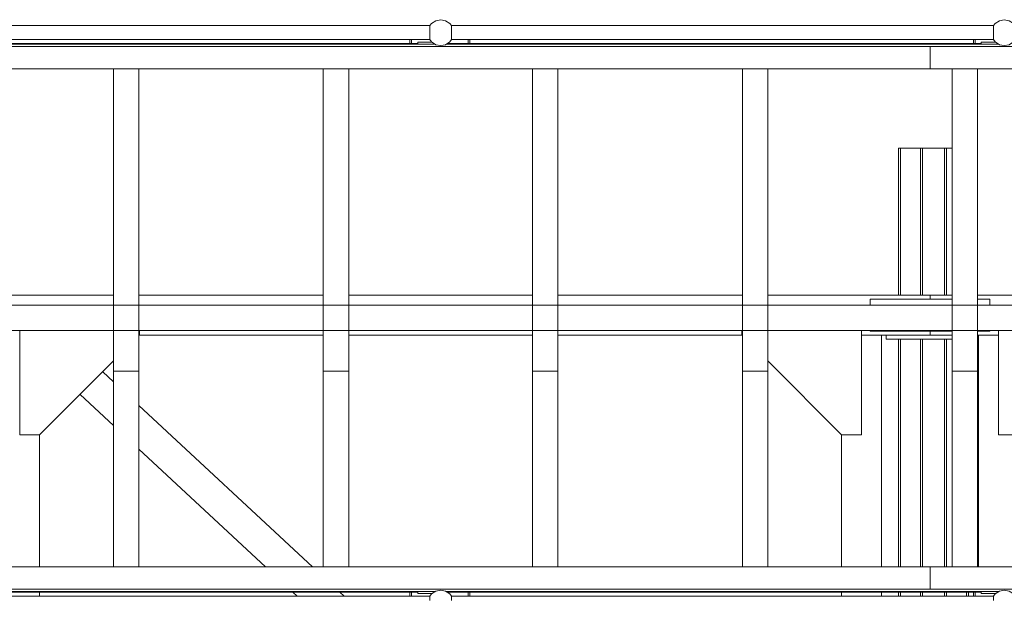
# Model space of a CAD drawing. Header units: millimetres. Extents: x 53746 to 116821, y -810352 to -765802.
# Tile 118 of 256: x 67052 to 69516, y -773252 to -771798. Entities that reach past the tile are written whole.
import ezdxf

# ---------------------------------------------------------------- set-up
doc = ezdxf.new("R2010")
doc.units = ezdxf.units.MM
doc.header["$MEASUREMENT"] = 0
for name, color, linetype, lineweight in [('Main Cradle Rails', 7, 'Continuous', 0), ('Side Cradle Stbd', 7, 'Continuous', 0), ('Side Cradle Tower Platform', 7, 'Continuous', 0), ('Side Slip Rails', 7, 'Continuous', 0)]:
    doc.layers.add(name, color=color, linetype=linetype, lineweight=lineweight)

# ---------------------------------------------------------------- blocks, each defined once
blk = doc.blocks.new('*U57')
at = {"layer": 'Side Cradle Stbd', "color": 7, "linetype": 'Continuous', "lineweight": 0}
for p, q in [((-17996.4, 15589.3), (-18402.6, 15589.3)), ((-17471.4, 15589.3), (-17932.9, 15589.3)), ((-16947.6, 15589.3), (-17407.9, 15589.3)), ((-16741.7, 15589.3), (-16884.1, 15589.3)), ((-16422.6, 15589.3), (-16741.7, 15589.3)), ((-15952.9, 15589.3), (-16359.1, 15589.3)), ((-16102.9, 15564), (-16102.9, 15579.3)), ((-16102.9, 15579.3), (-15897.6, 15579.3)), ((-15897.6, 15589.3), (-15952.9, 15589.3)), ((-15372.6, 15589.3), (-15834.1, 15589.3)), ((-15834.1, 15579.3), (-15802.9, 15579.3)), ((-15802.9, 15579.3), (-15802.9, 15564)), ((-17471.4, 15489.3), (-17931.4, 15489.3)), ((-16947.6, 15489.3), (-17407.9, 15489.3)), ((-16741.7, 15489.3), (-16884.1, 15489.3)), ((-16424.1, 15489.3), (-16741.7, 15489.3)), ((-15952.9, 15489.3), (-16124.1, 15489.3)), ((-16102.9, 15499.3), (-16102.9, 15500.5)), ((-15897.6, 15499.3), (-16102.9, 15499.3)), ((-16074.1, 15489.3), (-16074.1, 14909.3)), ((-16062.9, 15479.3), (-16062.9, 15489.3)), ((-16062.9, 15479.3), (-16038.4, 15479.3)), ((-15897.6, 15489.3), (-15952.9, 15489.3)), ((-15802.9, 15499.3), (-15834.1, 15499.3)), ((-15831.6, 15489.3), (-15834.1, 15489.3)), ((-15831.6, 14909.3), (-15831.6, 15489.3)), ((-15802.9, 15500.5), (-15802.9, 15499.3)), ((-17996.4, 15371.8), (-18023.6, 15397.1)), ((-17996.4, 15262.6), (-18080.2, 15340.5)), ((-17498.4, 14909.3), (-17932.9, 15312.8)), ((-18181.4, 14909.3), (-18181.4, 15239.3)), ((-16174.1, 15239.3), (-16174.1, 14909.3)), ((-17616, 14909.3), (-17932.9, 15203.6)), ((-18181.4, 14835.8), (-18181.4, 14845.8)), ((-17536.8, 14835.8), (-17547.6, 14845.8)), ((-17419.3, 14835.8), (-17430, 14845.8)), ((-16174.1, 14845.8), (-16174.1, 14835.8)), ((-16074.1, 14845.8), (-16074.1, 14835.8))]:
    blk.add_line(p, q, dxfattribs=at)
at = {"layer": 'Side Cradle Stbd', "color": 7, "linetype": 'Continuous', "lineweight": 0, "flags": 128}
for points in [[(-15952.9, 15589.3), (-15952.9, 15589.3), (-15952.9, 15579.3)], [(-18231.4, 15500.5), (-18231.4, 15239.3), (-18181.4, 15239.3), (-17996.4, 15424.3)], [(-17932.9, 15487.8), (-17931.4, 15489.3), (-17931.4, 15500.5)], [(-16422.6, 15487.8), (-16424.1, 15489.3), (-16424.1, 15500.5)], [(-16124.1, 15500.5), (-16124.1, 15239.3), (-16174.1, 15239.3), (-16359.1, 15424.3)], [(-15897.6, 15479.3), (-15902.9, 15479.3), (-15952.9, 15479.3), (-16038.4, 15479.3)], [(-15952.9, 15499.3), (-15952.9, 15489.3), (-15952.9, 15489.3)], [(-15781.6, 15489.3), (-15831.6, 15489.3), (-15831.6, 15489.3)], [(-15781.6, 15500.5), (-15781.6, 15239.3), (-15731.6, 15239.3), (-15481.6, 15489.3), (-15481.6, 15500.5)]]:
    blk.add_lwpolyline(points, dxfattribs=at)
at = {"layer": 'Side Cradle Tower Platform', "color": 7, "linetype": 'Continuous', "lineweight": 0}
for p, q in [((-18561.2, 16263.8), (-17205, 16263.8)), ((-17205, 16263.8), (-17205, 16263.1)), ((-17205, 16255.8), (-17205, 16253)), ((-17205, 16246.3), (-17205, 16243)), ((-17150.6, 16258.5), (-17150.6, 16258.6)), ((-17150.5, 16262.4), (-17150.5, 16263.1)), ((-17150.4, 16263.8), (-16741.7, 16263.8)), ((-17150.4, 16253), (-17150.4, 16255.8)), ((-17150.4, 16252.9), (-17150.4, 16253)), ((-17150.4, 16246.3), (-17150.4, 16249.6)), ((-16741.7, 16263.8), (-15794.3, 16263.8)), ((-18574.5, 16217.3), (-17191.7, 16217.3)), ((-17235.2, 16218.8), (-18572.3, 16218.8)), ((-17205, 16228.8), (-18561.2, 16228.8)), ((-17254.7, 16218.8), (-17254.7, 16228.8)), ((-17250.7, 16218.8), (-17250.7, 16228.8)), ((-17235.2, 16222.3), (-17235.2, 16217.3)), ((-17235.2, 16222.3), (-17200.2, 16222.3)), ((-17205, 16239.6), (-17205, 16236.8)), ((-17205, 16230.1), (-17205, 16229.4)), ((-17200.2, 16222.3), (-17200.2, 16223)), ((-17195.2, 16217.3), (-17195.2, 16219.6)), ((-17193.9, 16218.8), (-17195.2, 16218.8)), ((-17163.8, 16217.3), (-16741.7, 16217.3)), ((-16741.7, 16218.8), (-17161.5, 16218.8)), ((-17150.4, 16236.7), (-17150.4, 16239.6)), ((-17150.4, 16234.9), (-17150.4, 16236.7)), ((-17150.4, 16228.8), (-17150.4, 16229.4)), ((-16741.7, 16228.8), (-17150.4, 16228.8)), ((-17108.7, 16228.8), (-17108.7, 16218.8)), ((-17104.7, 16218.8), (-17104.7, 16228.8)), ((-15794.3, 16228.8), (-16741.7, 16228.8)), ((-15952.4, 16218.8), (-16741.7, 16218.8)), ((-16741.7, 16217.3), (-15781, 16217.3)), ((-15824.5, 16218.8), (-15952.4, 16218.8)), ((-15952.4, 16217.3), (-15952.4, 16218.8)), ((-15844, 16218.8), (-15844, 16228.8)), ((-15840, 16218.8), (-15840, 16228.8)), ((-15824.5, 16222.3), (-15824.5, 16217.3)), ((-15824.5, 16222.3), (-15789.5, 16222.3)), ((-15789.5, 16222.3), (-15789.5, 16223)), ((-15784.5, 16217.3), (-15784.5, 16219.6)), ((-15783.2, 16218.8), (-15784.5, 16218.8)), ((-16741.7, 16211.3), (-18996.4, 16211.3)), ((-15359.1, 16211.3), (-16741.7, 16211.3)), ((-15952.4, 16155.3), (-15952.4, 16211.3)), ((-18982.9, 16155.3), (-16741.7, 16155.3)), ((-17996.4, 16155.3), (-17996.4, 15399)), ((-17932.9, 15399), (-17932.9, 16155.3)), ((-17471.4, 16155.3), (-17471.4, 15399)), ((-17407.9, 15399), (-17407.9, 16155.3)), ((-16947.6, 15399), (-16947.6, 16155.3)), ((-16884.1, 16155.3), (-16884.1, 15399)), ((-16741.7, 16155.3), (-15952.4, 16155.3)), ((-16422.6, 15399), (-16422.6, 16155.3)), ((-16359.1, 16155.3), (-16359.1, 15399)), ((-15952.4, 16155.3), (-15372.6, 16155.3)), ((-15897.6, 15399), (-15897.6, 16155.3)), ((-15897.6, 16155.3), (-15897.6, 16155.3)), ((-15834.1, 16155.3), (-15834.1, 15399)), ((-18982.9, 15564), (-16741.7, 15564)), ((-16741.7, 15564), (-15372.6, 15564)), ((-16741.7, 15500.5), (-18982.9, 15500.5)), ((-17932.9, 15500.5), (-17932.9, 15500.5)), ((-17407.9, 15500.5), (-17407.9, 15500.5)), ((-16947.6, 15500.5), (-16947.6, 15500.5)), ((-15372.6, 15500.5), (-16741.7, 15500.5)), ((-17932.9, 15399), (-17996.4, 15399)), ((-17996.4, 14909.3), (-17996.4, 15399)), ((-17932.9, 14909.3), (-17932.9, 15399)), ((-17407.9, 15399), (-17471.4, 15399)), ((-17471.4, 14909.3), (-17471.4, 15399)), ((-17407.9, 14909.3), (-17407.9, 15399)), ((-16947.6, 15399), (-16884.1, 15399)), ((-16947.6, 14909.3), (-16947.6, 15399)), ((-16884.1, 14909.3), (-16884.1, 15399)), ((-16422.6, 15399), (-16359.1, 15399)), ((-16422.6, 14909.3), (-16422.6, 15399)), ((-16359.1, 14909.3), (-16359.1, 15399)), ((-15897.6, 15399), (-15834.1, 15399)), ((-15897.6, 14909.3), (-15897.6, 15399)), ((-15834.1, 14909.3), (-15834.1, 15399)), ((-16741.7, 14909.3), (-18982.9, 14909.3)), ((-17932.9, 14909.3), (-17932.9, 14909.3)), ((-17407.9, 14909.3), (-17407.9, 14909.3)), ((-16947.6, 14909.3), (-16947.6, 14909.3)), ((-15952.4, 14909.3), (-16741.7, 14909.3)), ((-16422.6, 14909.3), (-16422.6, 14909.3)), ((-16359.1, 14909.3), (-16359.1, 14909.3)), ((-15372.6, 14909.3), (-15952.4, 14909.3)), ((-15952.4, 14853.3), (-15952.4, 14909.3)), ((-15897.6, 14909.3), (-15897.6, 14909.3)), ((-16741.7, 14853.3), (-18996.4, 14853.3)), ((-18574.5, 14847.3), (-17191.7, 14847.3)), ((-18572.3, 14845.8), (-17235.2, 14845.8)), ((-18561.2, 14835.8), (-17205, 14835.8)), ((-17254.7, 14845.8), (-17254.7, 14835.8)), ((-17250.7, 14845.8), (-17250.7, 14835.8)), ((-17235.2, 14842.3), (-17235.2, 14847.3)), ((-17235.2, 14842.3), (-17200.2, 14842.3)), ((-17200.2, 14842.3), (-17200.2, 14841.6)), ((-17195.2, 14847.3), (-17195.2, 14844.9)), ((-17195.2, 14845.8), (-17193.9, 14845.8)), ((-17163.8, 14847.3), (-16741.7, 14847.3)), ((-17161.5, 14845.8), (-16741.7, 14845.8)), ((-17150.4, 14835.8), (-16741.7, 14835.8)), ((-17108.7, 14835.8), (-17108.7, 14845.8)), ((-17104.7, 14845.8), (-17104.7, 14835.8)), ((-15359.1, 14853.3), (-16741.7, 14853.3)), ((-16741.7, 14847.3), (-15781, 14847.3)), ((-16741.7, 14845.8), (-15952.4, 14845.8)), ((-16741.7, 14835.8), (-15794.3, 14835.8)), ((-15952.4, 14845.8), (-15952.4, 14847.3)), ((-15952.4, 14845.8), (-15824.5, 14845.8)), ((-15844, 14845.8), (-15844, 14835.8)), ((-15840, 14845.8), (-15840, 14835.8)), ((-15824.5, 14842.3), (-15824.5, 14847.3)), ((-15824.5, 14842.3), (-15789.5, 14842.3)), ((-15789.5, 14842.3), (-15789.5, 14841.6)), ((-15784.5, 14847.3), (-15784.5, 14844.9)), ((-15784.5, 14845.8), (-15783.2, 14845.8)), ((-17150.6, 14830.5), (-17150.5, 14829.9))]:
    blk.add_line(p, q, dxfattribs=at)
at = {"layer": 'Side Cradle Tower Platform', "color": 7, "linetype": 'Continuous', "lineweight": 0, "flags": 128}
for points in [[(-17150.4, 16263.8), (-17154.7, 16269.2), (-17165.3, 16276.3), (-17177.7, 16278.8), (-17190.2, 16276.3), (-17200.7, 16269.2), (-17205, 16263.8)], [(-15739.7, 16263.8), (-15744, 16269.2), (-15754.5, 16276.3), (-15767, 16278.8), (-15779.4, 16276.3), (-15790, 16269.2), (-15794.3, 16263.8)], [(-17205, 16263.1), (-17205, 16262.6), (-17205, 16262.4)], [(-17205, 16262.4), (-17205, 16262.3), (-17205, 16260.6)], [(-17205, 16260.6), (-17205, 16258.8), (-17204.9, 16258.6)], [(-17204.9, 16258.6), (-17204.9, 16258.5), (-17205, 16257.9), (-17205, 16257.6), (-17205, 16257.6), (-17205, 16255.8)], [(-17205, 16253), (-17205, 16252.9), (-17205, 16249.7)], [(-17205, 16249.7), (-17205, 16246.8), (-17205, 16246.3)], [(-17205, 16243), (-17205, 16240.2), (-17205, 16239.6), (-17205, 16239.6)], [(-17150.6, 16258.6), (-17150.4, 16258.8), (-17150.4, 16260.5)], [(-17150.4, 16255.8), (-17150.4, 16257.6), (-17150.4, 16257.6), (-17150.5, 16257.9), (-17150.6, 16258.5)], [(-17150.5, 16263.1), (-17150.5, 16263.6), (-17150.4, 16263.8)], [(-17150.4, 16260.5), (-17150.4, 16262.3), (-17150.5, 16262.4)], [(-17150.4, 16249.6), (-17150.4, 16252.3), (-17150.4, 16252.9)], [(-17150.4, 16242.9), (-17150.4, 16245.7), (-17150.4, 16246.3)], [(-17150.4, 16239.6), (-17150.4, 16239.6), (-17150.4, 16242.9)], [(-15794.3, 16263.8), (-15794.3, 16263.8), (-15794.3, 16262.6), (-15794.3, 16262.6), (-15794.2, 16262.4), (-15794.3, 16262.3), (-15794.3, 16259), (-15794.3, 16258.8), (-15794.1, 16258.6), (-15794.1, 16258.5), (-15794.2, 16257.9), (-15794.3, 16257.6), (-15794.3, 16257.6), (-15794.3, 16253.6), (-15794.3, 16253), (-15794.3, 16252.9), (-15794.3, 16247), (-15794.3, 16246.8), (-15794.3, 16246.3), (-15794.3, 16240.3), (-15794.3, 16240.2), (-15794.3, 16239.6), (-15794.3, 16239.6), (-15794.3, 16234.9), (-15794.3, 16234.9), (-15794.2, 16234.6), (-15794.2, 16234.5), (-15794.1, 16234), (-15794.1, 16233.9), (-15794.3, 16233.7), (-15794.3, 16230.5), (-15794.3, 16230.2), (-15794.2, 16230.1), (-15794.2, 16228.9), (-15794.2, 16228.9)], [(-17205, 16236.8), (-17205, 16234.9), (-17205, 16234.9), (-17205, 16234.6), (-17204.9, 16234), (-17204.9, 16233.9)], [(-17204.9, 16233.9), (-17205, 16233.7), (-17205, 16232)], [(-17205, 16232), (-17205, 16230.2), (-17205, 16230.1)], [(-17205, 16229.4), (-17205, 16228.9), (-17205, 16228.8)], [(-17150.4, 16228.8), (-17154.7, 16223.3), (-17165.3, 16216.2), (-17177.7, 16213.8), (-17190.2, 16216.2), (-17200.7, 16223.3), (-17205, 16228.8)], [(-17150.6, 16233.9), (-17150.6, 16234), (-17150.5, 16234.6), (-17150.4, 16234.9), (-17150.4, 16234.9)], [(-17150.4, 16232), (-17150.4, 16233.7), (-17150.6, 16233.9)], [(-17150.5, 16230.1), (-17150.4, 16230.2), (-17150.4, 16232)], [(-17150.4, 16229.4), (-17150.4, 16230), (-17150.5, 16230.1)], [(-15794.2, 16228.9), (-15794.3, 16228.8), (-15794.3, 16228.8)], [(-15739.7, 16228.8), (-15744, 16223.3), (-15754.5, 16216.2), (-15767, 16213.8), (-15779.4, 16216.2), (-15790, 16223.3), (-15794.3, 16228.8)], [(-16422.6, 15500.5), (-16422.6, 15500.5), (-16422.6, 15500.5)], [(-15897.6, 15500.5), (-15897.6, 15500.5), (-15897.6, 15500.5)], [(-17205, 14835.8), (-17200.7, 14841.2), (-17190.2, 14848.3), (-17177.7, 14850.8), (-17165.3, 14848.3), (-17154.7, 14841.2), (-17150.4, 14835.8)], [(-17205, 14825), (-17205, 14827.8), (-17205, 14829.6), (-17205, 14829.6), (-17205, 14829.9), (-17204.9, 14830.5), (-17204.9, 14830.6), (-17205, 14830.8), (-17205, 14832.5), (-17205, 14834.3), (-17205, 14834.4), (-17205, 14835.1), (-17205, 14835.6), (-17205, 14835.8), (-17205, 14835.8)], [(-17150.4, 14835.8), (-17150.4, 14835.8), (-17150.4, 14835.1), (-17150.4, 14834.6), (-17150.5, 14834.4), (-17150.4, 14834.3), (-17150.4, 14832.6), (-17150.4, 14830.8)], [(-15794.3, 14835.8), (-15790, 14841.2), (-15779.4, 14848.3), (-15767, 14850.8), (-15754.5, 14848.3), (-15744, 14841.2), (-15739.7, 14835.8)], [(-15794.3, 14835.8), (-15794.2, 14835.6), (-15794.2, 14835.6), (-15794.2, 14834.4), (-15794.3, 14834.3), (-15794.3, 14834), (-15794.3, 14830.8), (-15794.1, 14830.6), (-15794.1, 14830.5), (-15794.2, 14830), (-15794.2, 14829.9), (-15794.3, 14829.6), (-15794.3, 14829.6), (-15794.3, 14825)], [(-17150.4, 14830.8), (-17150.6, 14830.6), (-17150.6, 14830.5)], [(-17150.5, 14829.9), (-17150.4, 14829.6), (-17150.4, 14829.6), (-17150.4, 14827.8), (-17150.4, 14825), (-17150.4, 14824.9)]]:
    blk.add_lwpolyline(points, dxfattribs=at)
at = {"layer": 'Side Slip Rails', "color": 7, "linetype": 'Continuous', "lineweight": 0}
for p, q in [((-16031.6, 15957), (-16031.6, 15589.3)), ((-16027, 15957), (-16027, 15589.3)), ((-15976.6, 15957), (-15976.6, 15589.3)), ((-15971.6, 15957), (-15971.6, 15589.3)), ((-15916.6, 15957), (-15916.6, 15589.3)), ((-15911.6, 15957), (-15897.6, 15957)), ((-15911.6, 15957), (-15911.6, 15589.3)), ((-16031.6, 15479.3), (-16031.6, 14909.3)), ((-16027, 15479.3), (-16027, 14909.3)), ((-15976.6, 15479.3), (-15976.6, 14909.3)), ((-15971.6, 15479.3), (-15971.6, 14909.3)), ((-15916.6, 15479.3), (-15916.6, 14909.3)), ((-15911.6, 15479.3), (-15911.6, 14909.3)), ((-16031.6, 14845.8), (-16031.6, 14835.8)), ((-16027, 14845.8), (-16027, 14835.8)), ((-15976.6, 14845.8), (-15976.6, 14835.8)), ((-15971.6, 14845.8), (-15971.6, 14835.8)), ((-15916.6, 14845.8), (-15916.6, 14835.8)), ((-15911.6, 14845.8), (-15911.6, 14835.8)), ((-15861.3, 14845.8), (-15861.3, 14835.8)), ((-15856.6, 14845.8), (-15856.6, 14835.8))]:
    blk.add_line(p, q, dxfattribs=at)
at = {"layer": 'Side Slip Rails', "color": 7, "linetype": 'Continuous', "lineweight": 0, "flags": 128}
for points in [[(-16031.6, 15957), (-16031.6, 15957), (-16031.3, 15957), (-16030.3, 15957), (-16028.8, 15957), (-16027, 15957), (-15976.6, 15957)], [(-15976.6, 15957), (-15976.6, 15957), (-15976.3, 15957), (-15975.2, 15957), (-15973.6, 15957), (-15971.6, 15957), (-15916.6, 15957), (-15914.7, 15957), (-15913.1, 15957), (-15912, 15957), (-15911.6, 15957), (-15911.6, 15957)]]:
    blk.add_lwpolyline(points, dxfattribs=at)

msp = doc.modelspace()

# ---------------------------------------------------------------- block references
at = {"layer": 'Main Cradle Rails', "color": 7, "linetype": 'Continuous', "lineweight": 0}
msp.add_blockref('*U57', (85283.05, -788076.95), dxfattribs=at)

doc.saveas('drawing.dxf')
